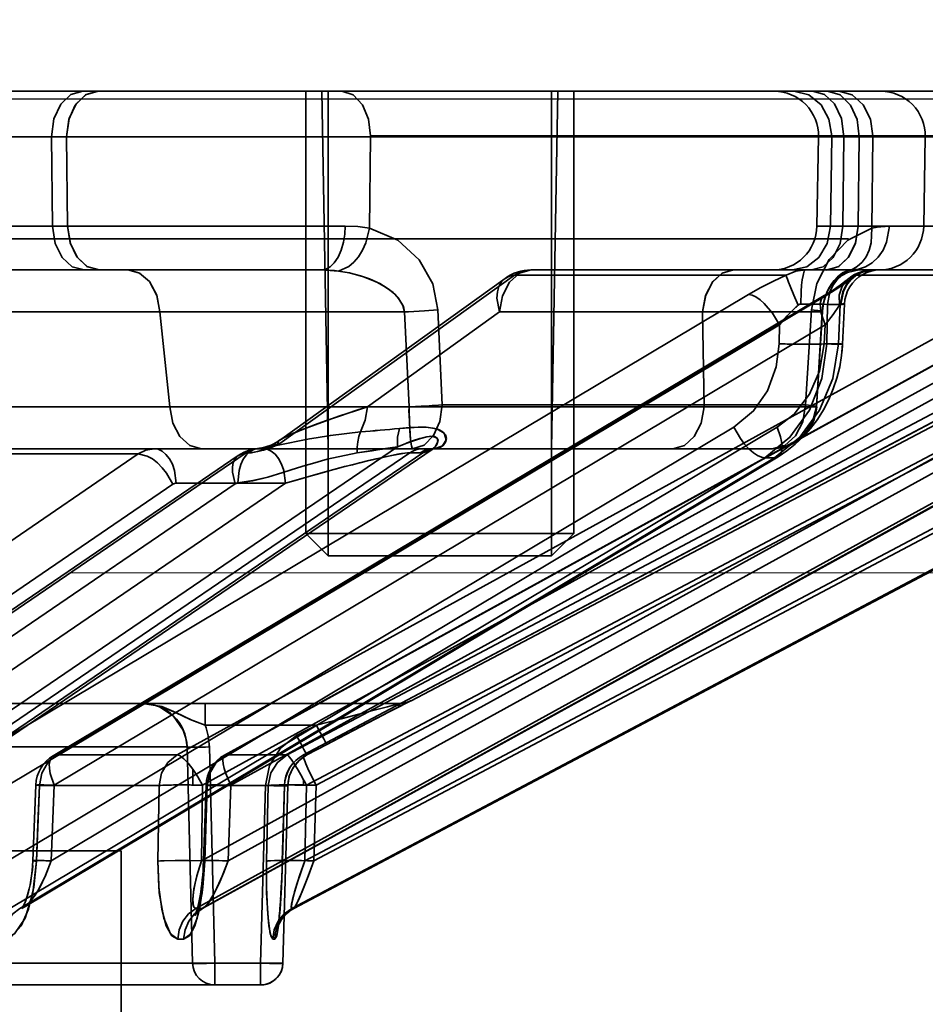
# Model space of a CAD drawing. Header units: millimetres. Extents: x 42175 to 97175, y 10092 to 468192.
# Tile 68 of 256: x 62509 to 62529, y 25820 to 25842. Entities that reach past the tile are written whole.
import ezdxf

# ---------------------------------------------------------------- set-up
doc = ezdxf.new("R2010")
doc.units = ezdxf.units.MM
doc.header["$XCLIPFRAME"] = 2
doc.linetypes.add('DASHED', pattern=[0.75, 0.5, -0.25])
for name, color, linetype in [('AHU03-3-68634OBJ', 8, 'Continuous'), ('EC-MTR_250-0_7OBJ', 8, 'Continuous'), ('FLUID-Wy2', 8, 'Continuous'), ('HEX_HEAD_SCR_M6X16OBJ', 8, 'Continuous')]:
    doc.layers.add(name, color=color, linetype=linetype)
picture_1 = doc.add_image_def('image1.bmp', size_in_pixel=(951, 911))

msp = doc.modelspace()

# ---------------------------------------------------------------- linework, layer by layer
at = {"layer": 'AHU03-3-68634OBJ', "color": 8, "linetype": 'Continuous', "lineweight": 35, "ltscale": 100}
msp.add_line((62594.259, 25840.602), (62326.259, 25840.602), dxfattribs=at)
at = {"layer": 'EC-MTR_250-0_7OBJ', "color": 8, "linetype": 'Continuous', "lineweight": 35, "ltscale": 100}
for p, q in [((62470.488, 25840.602), (62510.249, 25840.602)), ((62510.59, 25840.602), (62510.249, 25840.602)), ((62510.59, 25840.602), (62535.665, 25840.602)), ((62515.742, 25832.602), (62515.602, 25840.602)), ((62520.742, 25832.602), (62520.881, 25840.602)), ((62507.13, 25839.584), (62509.542, 25839.584)), ((62509.542, 25839.584), (62509.567, 25837.584)), ((62509.542, 25839.584), (62509.882, 25839.584)), ((62509.907, 25837.584), (62509.882, 25839.584)), ((62516.69, 25839.584), (62509.882, 25839.584)), ((62516.668, 25837.539), (62516.69, 25839.584)), ((62536.605, 25839.602), (62516.69, 25839.602)), ((62536.605, 25839.584), (62516.69, 25839.584)), ((62526.723, 25839.584), (62526.688, 25837.584)), ((62527.02, 25839.584), (62526.99, 25837.584)), ((62527.293, 25839.584), (62527.269, 25837.584)), ((62527.633, 25839.584), (62527.609, 25837.584)), ((62527.915, 25837.539), (62527.942, 25839.584)), ((62529.079, 25837.584), (62529.114, 25839.584)), ((62516.122, 25837.584), (62469.102, 25837.584)), ((62509.907, 25837.584), (62516.122, 25837.584)), ((62526.688, 25837.584), (62527.269, 25837.584)), ((62527.269, 25837.584), (62527.609, 25837.584)), ((62527.609, 25837.584), (62536.649, 25837.584)), ((62527.609, 25837.584), (62529.078, 25837.584)), ((62527.392, 25837.302), (62400.873, 25837.302)), ((62482.772, 25836.602), (62515.591, 25836.602)), ((62526.562, 25836.602), (62520.285, 25836.602)), ((62526.902, 25836.602), (62526.562, 25836.602)), ((62526.902, 25836.602), (62535.647, 25836.602)), ((62527.854, 25836.597), (62527.941, 25836.602)), ((62514.651, 25832.789), (62519.702, 25836.414)), ((62519.917, 25836.486), (62514.661, 25832.717)), ((62517.597, 25826.959), (62535.699, 25836.486)), ((62525.996, 25836.486), (62519.917, 25836.486)), ((62527.269, 25836.308), (62527.322, 25836.349)), ((62527.322, 25836.349), (62527.365, 25836.384)), ((62527.439, 25836.442), (62527.517, 25836.49)), ((62531.953, 25836.486), (62527.555, 25836.486)), ((62526.852, 25836.031), (62526.954, 25836.094)), ((62525.157, 25836.052), (62507.891, 25825.752)), ((62509.584, 25825.731), (62526.852, 25836.031)), ((62526.928, 25836.052), (62509.659, 25825.752)), ((62531.093, 25836.052), (62512.358, 25825.752)), ((62513.421, 25825.745), (62532.158, 25836.045)), ((62532.184, 25836.052), (62513.447, 25825.752)), ((62534.307, 25836.052), (62514.822, 25825.752)), ((62534.676, 25836.052), (62515.19, 25825.752)), ((62511.972, 25835.664), (62507.425, 25835.664)), ((62512.195, 25833.538), (62511.972, 25835.664)), ((62516.619, 25833.539), (62519.579, 25835.664)), ((62519.579, 25835.664), (62516.619, 25833.539)), ((62517.451, 25835.665), (62517.555, 25833.538)), ((62518.2, 25835.712), (62518.292, 25833.584)), ((62524.127, 25835.664), (62519.579, 25835.664)), ((62524.161, 25833.538), (62524.127, 25835.664)), ((62524.127, 25835.664), (62524.161, 25833.538)), ((62526.564, 25835.712), (62526.434, 25833.584)), ((62526.805, 25835.665), (62526.677, 25833.538)), ((62526.809, 25835.669), (62526.681, 25833.541)), ((62526.921, 25835.829), (62526.908, 25834.951)), ((62527.208, 25835.829), (62526.921, 25835.829)), ((62527.208, 25835.829), (62527.167, 25834.951)), ((62527.303, 25835.839), (62527.261, 25834.941)), ((62525.845, 25835.372), (62508.578, 25825.072)), ((62526.872, 25835.372), (62509.604, 25825.072)), ((62531.665, 25835.372), (62512.929, 25825.072)), ((62532.297, 25835.372), (62513.561, 25825.072)), ((62534.741, 25835.372), (62515.255, 25825.072)), ((62534.954, 25835.372), (62515.469, 25825.072)), ((62525.845, 25835.372), (62525.839, 25834.951)), ((62526.872, 25835.372), (62526.852, 25834.951)), ((62527.167, 25834.951), (62526.908, 25834.951)), ((62527.197, 25834.435), (62527.135, 25834.184)), ((62512.195, 25833.538), (62504.653, 25833.539)), ((62524.161, 25833.538), (62516.619, 25833.539)), ((62526.434, 25833.584), (62518.292, 25833.584)), ((62524.824, 25833.081), (62508.568, 25823.379)), ((62525.796, 25833.081), (62509.539, 25823.379)), ((62530.544, 25833.081), (62512.905, 25823.379)), ((62531.143, 25833.081), (62513.503, 25823.379)), ((62533.564, 25833.081), (62515.219, 25823.379)), ((62533.765, 25833.081), (62515.421, 25823.379)), ((62514.575, 25832.74), (62514.649, 25832.788)), ((62503.082, 25822.384), (62518.067, 25832.587)), ((62517.292, 25832.646), (62503.681, 25823.379)), ((62517.855, 25832.602), (62507.825, 25832.602)), ((62514.239, 25832.616), (62514.326, 25832.636)), ((62514.325, 25832.635), (62514.412, 25832.663)), ((62514.411, 25832.662), (62514.495, 25832.698)), ((62518.092, 25832.602), (62517.855, 25832.602)), ((62518.081, 25832.596), (62518.067, 25832.587)), ((62525.683, 25832.602), (62518.092, 25832.602)), ((62518.096, 25832.602), (62518.099, 25832.602)), ((62511.489, 25832.486), (62501.594, 25825.752)), ((62517.567, 25832.509), (62502.592, 25822.314)), ((62517.863, 25832.512), (62502.885, 25822.314)), ((62503.819, 25825.705), (62513.727, 25832.448)), ((62513.883, 25832.494), (62503.974, 25825.752)), ((62511.489, 25832.486), (62504.731, 25832.486)), ((62525.517, 25832.401), (62508.615, 25822.314)), ((62525.735, 25832.401), (62508.833, 25822.314)), ((62508.932, 25822.346), (62525.816, 25832.422)), ((62531.119, 25832.401), (62512.779, 25822.314)), ((62531.253, 25832.401), (62512.913, 25822.314)), ((62512.948, 25822.324), (62531.282, 25832.408)), ((62533.998, 25832.401), (62514.925, 25822.314)), ((62534.047, 25832.401), (62514.971, 25822.314)), ((62514.974, 25822.315), (62534.047, 25832.401)), ((62517.567, 25832.509), (62517.804, 25832.509)), ((62525.735, 25832.401), (62525.517, 25832.401)), ((62526.013, 25832.552), (62525.816, 25832.422)), ((62512.266, 25831.806), (62502.37, 25825.072)), ((62514.785, 25831.829), (62502.374, 25823.379)), ((62513.659, 25831.814), (62503.751, 25825.072)), ((62514.785, 25831.829), (62512.339, 25831.829)), ((62459.246, 25826.902), (62511.582, 25826.902)), ((62511.582, 25826.902), (62512.986, 25826.902)), ((62512.986, 25826.902), (62512.986, 25826.415)), ((62512.986, 25826.902), (62517.364, 25826.902)), ((62517.398, 25826.864), (62517.161, 25826.742)), ((62517.497, 25826.914), (62517.383, 25826.856)), ((62517.532, 25826.932), (62517.487, 25826.909)), ((62517.55, 25826.941), (62517.532, 25826.932)), ((62517.557, 25826.944), (62517.55, 25826.941)), ((62517.559, 25826.945), (62517.557, 25826.944)), ((62517.588, 25826.959), (62517.597, 25826.959)), ((62517.161, 25826.742), (62516.836, 25826.573)), ((62515.477, 25826.415), (62512.986, 25826.415)), ((62515.034, 25826.182), (62515.477, 25826.415)), ((62516.86, 25826.586), (62516.441, 25826.368)), ((62515.032, 25826.181), (62515.034, 25826.182)), ((62515.034, 25826.182), (62515.033, 25826.181)), ((62516.102, 25826.191), (62515.71, 25825.985)), ((62516.47, 25826.383), (62516.035, 25826.156)), ((62515.71, 25825.985), (62515.266, 25825.752)), ((62515.71, 25825.985), (62515.266, 25825.752)), ((62515.71, 25825.985), (62515.266, 25825.752)), ((62507.701, 25825.928), (62512.581, 25825.928)), ((62512.358, 25825.752), (62509.659, 25825.752)), ((62512.703, 25821.088), (62512.581, 25825.928)), ((62512.581, 25825.928), (62512.703, 25821.088)), ((62513.202, 25821.088), (62513.081, 25825.928)), ((62514.822, 25825.752), (62513.447, 25825.752)), ((62515.266, 25825.752), (62515.185, 25825.703)), ((62515.266, 25825.752), (62515.19, 25825.752)), ((62515.045, 25825.579), (62514.985, 25825.505)), ((62515.112, 25825.646), (62515.044, 25825.578)), ((62515.186, 25825.704), (62515.111, 25825.645)), ((62512.711, 25825.43), (62512.711, 25825.076)), ((62514.895, 25825.339), (62514.864, 25825.248)), ((62514.935, 25825.424), (62514.894, 25825.338)), ((62514.985, 25825.505), (62514.935, 25825.424)), ((62509.194, 25825.074), (62509.129, 25823.382)), ((62514.845, 25825.158), (62514.837, 25825.064)), ((62514.865, 25825.25), (62514.845, 25825.156)), ((62515.192, 25825.19), (62515.192, 25825.073)), ((62509.212, 25823.372), (62509.276, 25825.065)), ((62511.954, 25825.065), (62509.276, 25825.065)), ((62509.604, 25825.072), (62509.539, 25823.379)), ((62511.93, 25823.372), (62511.954, 25825.065)), ((62511.954, 25825.065), (62511.93, 25823.372)), ((62512.929, 25825.072), (62512.905, 25823.379)), ((62513.007, 25825.071), (62512.95, 25823.378)), ((62513.034, 25825.065), (62512.977, 25823.372)), ((62512.977, 25823.372), (62513.034, 25825.065)), ((62514.399, 25825.065), (62513.034, 25825.065)), ((62513.561, 25825.072), (62513.503, 25823.379)), ((62514.337, 25825.065), (62514.229, 25821.088)), ((62514.362, 25823.372), (62514.399, 25825.065)), ((62514.399, 25825.065), (62514.362, 25823.372)), ((62514.762, 25825.066), (62514.714, 25823.374)), ((62514.764, 25825.065), (62514.716, 25823.372)), ((62514.716, 25823.372), (62514.764, 25825.065)), ((62514.837, 25825.065), (62514.729, 25821.088)), ((62514.837, 25825.064), (62514.729, 25821.088)), ((62514.837, 25825.065), (62514.764, 25825.065)), ((62515.255, 25825.072), (62515.219, 25823.379)), ((62515.469, 25825.072), (62515.421, 25823.379)), ((62409.409, 25823.602), (62511.109, 25823.602)), ((62511.109, 25823.602), (62511.109, 25765.102)), ((62512.945, 25823.268), (62512.95, 25823.378)), ((62514.708, 25823.188), (62514.714, 25823.374)), ((62514.702, 25823.009), (62514.709, 25823.198)), ((62514.69, 25822.756), (62514.698, 25822.922)), ((62514.695, 25822.866), (62514.702, 25823.028)), ((62509.025, 25822.668), (62509.047, 25822.755)), ((62514.677, 25822.527), (62514.686, 25822.677)), ((62514.684, 25822.639), (62514.692, 25822.788)), ((62514.666, 25822.37), (62514.672, 25822.456)), ((62514.671, 25822.433), (62514.68, 25822.567)), ((62508.903, 25822.325), (62508.883, 25822.309)), ((62508.933, 25822.345), (62508.902, 25822.325)), ((62512.776, 25822.195), (62512.788, 25822.229)), ((62512.788, 25822.229), (62512.802, 25822.272)), ((62512.849, 25822.255), (62512.814, 25822.223)), ((62512.894, 25822.29), (62512.848, 25822.255)), ((62512.949, 25822.324), (62512.894, 25822.29)), ((62514.652, 25822.198), (62514.658, 25822.262)), ((62514.657, 25822.252), (62514.663, 25822.323)), ((62514.662, 25822.31), (62514.668, 25822.388)), ((62512.767, 25822.171), (62512.776, 25822.195)), ((62514.628, 25821.982), (62514.633, 25822.018)), ((62514.633, 25822.018), (62514.638, 25822.057)), ((62514.637, 25822.054), (62514.642, 25822.1)), ((62514.642, 25822.1), (62514.648, 25822.15)), ((62514.647, 25822.148), (62514.653, 25822.204)), ((62514.619, 25821.921), (62514.624, 25821.952)), ((62514.624, 25821.952), (62514.628, 25821.982)), ((62514.729, 25821.088), (62462.391, 25821.088)), ((62513.202, 25821.088), (62513.202, 25820.602)), ((62514.229, 25821.088), (62514.229, 25820.602)), ((62514.229, 25820.602), (62462.411, 25820.602))]:
    msp.add_line(p, q, dxfattribs=at)
at = {"layer": 'EC-MTR_250-0_7OBJ', "color": 8, "linetype": 'Continuous', "lineweight": 35, "ltscale": 100, "flags": 128}
for points in [[(62510.249, 25840.602), (62509.979, 25840.526), (62509.753, 25840.314), (62509.596, 25839.983), (62509.542, 25839.584)], [(62510.589, 25840.602), (62510.322, 25840.527), (62510.097, 25840.319), (62509.939, 25839.995), (62509.882, 25839.584)], [(62509.883, 25839.584), (62509.931, 25839.967), (62510.077, 25840.291), (62510.308, 25840.519), (62510.589, 25840.602)], [(62516.69, 25839.602), (62516.642, 25839.979), (62516.509, 25840.297), (62516.302, 25840.52), (62516.05, 25840.602)], [(62516.69, 25839.602), (62516.643, 25839.979), (62516.51, 25840.298), (62516.302, 25840.521), (62516.05, 25840.602)], [(62527.02, 25839.602), (62526.957, 25839.979), (62526.781, 25840.298), (62526.506, 25840.521), (62526.173, 25840.602)], [(62526.586, 25840.602), (62526.853, 25840.527), (62527.079, 25840.319), (62527.236, 25839.995), (62527.293, 25839.584)], [(62527.633, 25839.584), (62527.585, 25839.967), (62527.439, 25840.291), (62527.208, 25840.519), (62526.926, 25840.602)], [(62527.942, 25839.602), (62527.885, 25839.979), (62527.725, 25840.298), (62527.476, 25840.521), (62527.174, 25840.602)], [(62527.941, 25839.602), (62527.884, 25839.979), (62527.725, 25840.297), (62527.476, 25840.52), (62527.174, 25840.602)], [(62510.274, 25836.602), (62510.009, 25836.674), (62509.786, 25836.878), (62509.627, 25837.196), (62509.567, 25837.584)], [(62510.614, 25836.602), (62510.349, 25836.674), (62510.126, 25836.878), (62509.967, 25837.196), (62509.907, 25837.584)], [(62509.907, 25837.584), (62509.963, 25837.211), (62510.111, 25836.899), (62510.339, 25836.68), (62510.614, 25836.602)], [(62515.591, 25836.602), (62515.687, 25836.618), (62515.785, 25836.67), (62515.879, 25836.761), (62515.963, 25836.888), (62516.032, 25837.045), (62516.082, 25837.221), (62516.112, 25837.404), (62516.122, 25837.584)], [(62516.122, 25837.584), (62516.112, 25837.404), (62516.082, 25837.221), (62516.032, 25837.045), (62515.963, 25836.888), (62515.879, 25836.761), (62515.785, 25836.67), (62515.687, 25836.618), (62515.591, 25836.602)], [(62515.976, 25836.579), (62516.201, 25836.678), (62516.313, 25836.774), (62516.417, 25836.898), (62516.508, 25837.045), (62516.581, 25837.207), (62516.668, 25837.539)], [(62516.668, 25837.539), (62516.402, 25837.573), (62516.122, 25837.584)], [(62516.122, 25837.584), (62516.403, 25837.573), (62516.668, 25837.539)], [(62516.668, 25837.539), (62517.3, 25837.27), (62517.779, 25836.832), (62518.083, 25836.291), (62518.2, 25835.712)], [(62526.143, 25836.602), (62526.46, 25836.674), (62526.728, 25836.878), (62526.918, 25837.196), (62526.99, 25837.584)], [(62526.562, 25836.602), (62526.826, 25836.674), (62527.05, 25836.878), (62527.208, 25837.196), (62527.269, 25837.584)], [(62526.564, 25835.712), (62526.682, 25836.296), (62526.958, 25836.835), (62527.376, 25837.27), (62527.915, 25837.539)], [(62527.609, 25837.584), (62527.553, 25837.211), (62527.405, 25836.899), (62527.177, 25836.68), (62526.902, 25836.601)], [(62526.902, 25836.602), (62527.166, 25836.674), (62527.39, 25836.878), (62527.548, 25837.196), (62527.609, 25837.584)], [(62527.915, 25837.539), (62527.902, 25837.207), (62527.858, 25837.045), (62527.79, 25836.898), (62527.699, 25836.774), (62527.591, 25836.678), (62527.473, 25836.614), (62527.351, 25836.579)], [(62528.311, 25837.584), (62528.248, 25837.221), (62528.168, 25837.045), (62528.058, 25836.888), (62527.923, 25836.761), (62527.773, 25836.67), (62527.617, 25836.618), (62527.464, 25836.602)], [(62527.464, 25836.602), (62527.617, 25836.618), (62527.773, 25836.67), (62527.923, 25836.761), (62528.058, 25836.888), (62528.168, 25837.045), (62528.247, 25837.221), (62528.311, 25837.584)], [(62528.311, 25837.584), (62528.121, 25837.573), (62527.915, 25837.539)], [(62527.915, 25837.539), (62528.02, 25837.559), (62528.311, 25837.584)], [(62511.256, 25836.602), (62511.517, 25836.533), (62511.739, 25836.342), (62511.901, 25836.041), (62511.972, 25835.664)], [(62511.972, 25835.664), (62511.905, 25836.029), (62511.747, 25836.331), (62511.52, 25836.531), (62511.256, 25836.602)], [(62515.591, 25836.602), (62515.69, 25836.6), (62515.976, 25836.579)], [(62515.976, 25836.579), (62515.884, 25836.589), (62515.591, 25836.602)], [(62515.976, 25836.579), (62516.219, 25836.538), (62516.531, 25836.452), (62516.743, 25836.37), (62516.896, 25836.296), (62517.063, 25836.195), (62517.195, 25836.095), (62517.308, 25835.98), (62517.415, 25835.807), (62517.451, 25835.665)], [(62517.451, 25835.665), (62517.425, 25835.782), (62517.325, 25835.959), (62517.233, 25836.06), (62517.125, 25836.151), (62516.991, 25836.242), (62516.83, 25836.329), (62516.668, 25836.401), (62516.465, 25836.473), (62516.208, 25836.54), (62515.976, 25836.579)], [(62519.579, 25835.664), (62519.645, 25836.027), (62519.8, 25836.329), (62520.023, 25836.53), (62520.285, 25836.602)], [(62520.285, 25836.602), (62520.023, 25836.53), (62519.8, 25836.329), (62519.645, 25836.027), (62519.579, 25835.664)], [(62519.917, 25836.486), (62520.029, 25836.548), (62520.15, 25836.587), (62520.285, 25836.602)], [(62519.917, 25836.486), (62520.034, 25836.55), (62520.158, 25836.589), (62520.285, 25836.602)], [(62524.126, 25835.664), (62524.192, 25836.029), (62524.345, 25836.331), (62524.565, 25836.531), (62524.821, 25836.602)], [(62524.821, 25836.602), (62524.568, 25836.533), (62524.353, 25836.342), (62524.196, 25836.041), (62524.127, 25835.664)], [(62525.996, 25836.486), (62526.213, 25836.574), (62526.433, 25836.602)], [(62526.325, 25835.84), (62526.334, 25836.124), (62526.344, 25836.26), (62526.358, 25836.381), (62526.375, 25836.478), (62526.385, 25836.517), (62526.394, 25836.548), (62526.404, 25836.572), (62526.414, 25836.589), (62526.433, 25836.602)], [(62527.35, 25836.579), (62527.263, 25836.538), (62527.15, 25836.452), (62527.073, 25836.37), (62527.017, 25836.296), (62526.956, 25836.195), (62526.907, 25836.095), (62526.864, 25835.98), (62526.821, 25835.807), (62526.805, 25835.665)], [(62527.381, 25836.583), (62527.349, 25836.57), (62527.312, 25836.551), (62527.272, 25836.527), (62527.229, 25836.498), (62527.186, 25836.464), (62527.143, 25836.425), (62527.1, 25836.381), (62527.058, 25836.333), (62527.018, 25836.28), (62526.979, 25836.221), (62526.942, 25836.158), (62526.909, 25836.088), (62526.878, 25836.012), (62526.853, 25835.932), (62526.832, 25835.847), (62526.818, 25835.759), (62526.809, 25835.669)], [(62527.407, 25836.591), (62527.379, 25836.582), (62527.345, 25836.568), (62527.305, 25836.547), (62527.263, 25836.521), (62527.219, 25836.49), (62527.175, 25836.454), (62527.131, 25836.413), (62527.088, 25836.368), (62527.046, 25836.318), (62527.006, 25836.264), (62526.968, 25836.204), (62526.933, 25836.14), (62526.901, 25836.071), (62526.873, 25835.998), (62526.85, 25835.92), (62526.831, 25835.837), (62526.817, 25835.754)], [(62526.921, 25835.829), (62526.977, 25836.116), (62527.045, 25836.254), (62527.136, 25836.377), (62527.247, 25836.476), (62527.371, 25836.548), (62527.626, 25836.602)], [(62527.914, 25836.602), (62527.659, 25836.548), (62527.535, 25836.476), (62527.423, 25836.377), (62527.332, 25836.254), (62527.265, 25836.116), (62527.208, 25835.829)], [(62527.941, 25836.602), (62527.684, 25836.548), (62527.558, 25836.478), (62527.445, 25836.381), (62527.352, 25836.26), (62527.283, 25836.124), (62527.223, 25835.84)], [(62528.101, 25836.602), (62528, 25836.595), (62527.9, 25836.576), (62527.804, 25836.544), (62527.712, 25836.501), (62527.627, 25836.446), (62527.549, 25836.381), (62527.48, 25836.306), (62527.422, 25836.223), (62527.374, 25836.134), (62527.338, 25836.039), (62527.314, 25835.94), (62527.303, 25835.839)], [(62527.351, 25836.579), (62527.412, 25836.596), (62527.464, 25836.602)], [(62527.365, 25836.385), (62527.439, 25836.442), (62527.517, 25836.49), (62527.598, 25836.53), (62527.682, 25836.562), (62527.768, 25836.584), (62527.855, 25836.597), (62527.941, 25836.602)], [(62527.464, 25836.602), (62527.445, 25836.6), (62527.429, 25836.597), (62527.408, 25836.592)], [(62527.941, 25836.602), (62527.748, 25836.574), (62527.555, 25836.486)], [(62515.188, 25825.751), (62534.82, 25836.13), (62534.962, 25836.205), (62535.098, 25836.279), (62535.228, 25836.349)], [(62519.917, 25836.486), (62519.802, 25836.465), (62519.703, 25836.415), (62519.623, 25836.337), (62519.565, 25836.236), (62519.532, 25836.114), (62519.522, 25835.974), (62519.579, 25835.664)], [(62519.579, 25835.664), (62519.522, 25835.974), (62519.532, 25836.114), (62519.565, 25836.236), (62519.623, 25836.337), (62519.703, 25836.415), (62519.802, 25836.465), (62519.917, 25836.486)], [(62525.157, 25836.052), (62525.433, 25836.209), (62525.714, 25836.354), (62525.996, 25836.486)], [(62526.268, 25835.817), (62526.172, 25836.037), (62526.086, 25836.242), (62526.052, 25836.328), (62526.025, 25836.398), (62526.006, 25836.451), (62525.996, 25836.486)], [(62527.555, 25836.486), (62527.389, 25836.355), (62527.178, 25836.209), (62526.928, 25836.052)], [(62527.555, 25836.486), (62527.381, 25836.398), (62527.251, 25836.242), (62527.187, 25836.037), (62527.195, 25835.817)], [(62526.954, 25836.094), (62527.047, 25836.153), (62527.131, 25836.209), (62527.205, 25836.26), (62527.269, 25836.308)], [(62525.845, 25835.372), (62525.692, 25835.633), (62525.509, 25835.852), (62525.414, 25835.936), (62525.322, 25835.999), (62525.235, 25836.038), (62525.157, 25836.052)], [(62526.928, 25836.052), (62526.864, 25836.038), (62526.814, 25835.999), (62526.78, 25835.936), (62526.763, 25835.852), (62526.764, 25835.75), (62526.783, 25835.633), (62526.872, 25835.372)], [(62511.972, 25835.667), (62513.148, 25835.664), (62514.551, 25835.663), (62515.936, 25835.664), (62517.451, 25835.665)], [(62517.451, 25835.665), (62516.833, 25835.665), (62516.222, 25835.665), (62515.619, 25835.664), (62515.029, 25835.664), (62514.474, 25835.664), (62514.152, 25835.663), (62513.534, 25835.664), (62512.846, 25835.665), (62512.358, 25835.666), (62511.972, 25835.667)], [(62517.542, 25835.669), (62517.895, 25835.688), (62518.2, 25835.712)], [(62526.805, 25835.665), (62526.725, 25835.665), (62526.6, 25835.665), (62526.429, 25835.664), (62526.214, 25835.664), (62525.965, 25835.664), (62525.799, 25835.663), (62525.43, 25835.664), (62524.932, 25835.665), (62524.51, 25835.666), (62524.127, 25835.667)], [(62524.127, 25835.667), (62525.164, 25835.664), (62526.003, 25835.663), (62526.525, 25835.664), (62526.805, 25835.665)], [(62525.845, 25835.372), (62526.023, 25835.575), (62526.215, 25835.768)], [(62526.215, 25835.768), (62526.023, 25835.575), (62525.845, 25835.372)], [(62526.268, 25835.817), (62526.286, 25835.83), (62526.305, 25835.837), (62526.325, 25835.84)], [(62526.921, 25835.829), (62526.813, 25835.835), (62526.672, 25835.839), (62526.325, 25835.84)], [(62526.809, 25835.669), (62526.794, 25835.678), (62526.774, 25835.682), (62526.746, 25835.688), (62526.71, 25835.693), (62526.668, 25835.699), (62526.564, 25835.712)], [(62526.805, 25835.665), (62526.788, 25835.679), (62526.762, 25835.685), (62526.726, 25835.691), (62526.681, 25835.698), (62526.627, 25835.705), (62526.564, 25835.712)], [(62527.195, 25835.817), (62527.053, 25835.603), (62526.872, 25835.372)], [(62526.872, 25835.372), (62527.053, 25835.603), (62527.195, 25835.817)], [(62527.195, 25835.817), (62527.209, 25835.834), (62527.223, 25835.84)], [(62527.303, 25835.839), (62527.289, 25835.836), (62527.279, 25835.835), (62527.266, 25835.834), (62527.249, 25835.833), (62527.208, 25835.829)], [(62527.223, 25835.84), (62527.258, 25835.841), (62527.272, 25835.841), (62527.283, 25835.841), (62527.298, 25835.84)], [(62524.824, 25833.081), (62525.269, 25833.447), (62525.579, 25833.896), (62525.776, 25834.432), (62525.839, 25834.951)], [(62526.908, 25834.951), (62526.799, 25834.173), (62526.517, 25833.462), (62526.082, 25832.859), (62525.517, 25832.401)], [(62525.735, 25832.401), (62526.303, 25832.859), (62526.746, 25833.462), (62527.041, 25834.173), (62527.167, 25834.951)], [(62526.852, 25834.951), (62526.746, 25834.335), (62526.519, 25833.82), (62526.178, 25833.379), (62525.796, 25833.081)], [(62526.908, 25834.951), (62526.792, 25834.945), (62526.626, 25834.941), (62526.423, 25834.94), (62526.203, 25834.941)], [(62526.852, 25834.951), (62526.933, 25834.948), (62527.011, 25834.945), (62527.082, 25834.943), (62527.144, 25834.941), (62527.17, 25834.94), (62527.194, 25834.94), (62527.214, 25834.94), (62527.231, 25834.94), (62527.244, 25834.94), (62527.257, 25834.94), (62527.252, 25834.785)], [(62527.261, 25834.941), (62527.247, 25834.944), (62527.236, 25834.945), (62527.222, 25834.946), (62527.206, 25834.948), (62527.167, 25834.951)], [(62527.261, 25834.941), (62527.239, 25834.687), (62527.197, 25834.435)], [(62527.135, 25834.184), (62527.053, 25833.94), (62526.952, 25833.702), (62526.833, 25833.475), (62526.698, 25833.259), (62526.546, 25833.057), (62526.38, 25832.87), (62526.202, 25832.701), (62526.013, 25832.552)], [(62512.195, 25833.538), (62512.678, 25833.538), (62513.327, 25833.538), (62514.17, 25833.539), (62514.634, 25833.538), (62515.215, 25833.538), (62516.034, 25833.538), (62516.925, 25833.538), (62517.555, 25833.538)], [(62512.195, 25833.538), (62512.261, 25833.175), (62512.418, 25832.872), (62512.643, 25832.672), (62512.905, 25832.602)], [(62512.195, 25833.538), (62512.262, 25833.175), (62512.418, 25832.872), (62512.643, 25832.672), (62512.905, 25832.602)], [(62516.619, 25833.539), (62516.379, 25833.461), (62515.978, 25833.327), (62515.672, 25833.221), (62515.45, 25833.139), (62515.251, 25833.064), (62515.061, 25832.988), (62514.92, 25832.928), (62514.803, 25832.874), (62514.697, 25832.819), (62514.63, 25832.773), (62514.606, 25832.735), (62514.661, 25832.717)], [(62514.661, 25832.717), (62514.606, 25832.737), (62514.632, 25832.775), (62514.7, 25832.82), (62514.81, 25832.878), (62514.927, 25832.932), (62515.071, 25832.993), (62515.265, 25833.069), (62515.46, 25833.143), (62515.685, 25833.225), (62515.995, 25833.333), (62516.386, 25833.463), (62516.619, 25833.539)], [(62516.467, 25832.979), (62516.572, 25833.239), (62516.619, 25833.539)], [(62517.555, 25833.538), (62517.544, 25833.43), (62517.565, 25833.309), (62517.562, 25833.187), (62517.567, 25833.06), (62517.574, 25832.933), (62517.585, 25832.812), (62517.598, 25832.707), (62517.614, 25832.631), (62517.633, 25832.602)], [(62518.292, 25833.584), (62518.215, 25833.577), (62518.14, 25833.571), (62518.068, 25833.566), (62518.001, 25833.561), (62517.939, 25833.557), (62517.88, 25833.554), (62517.827, 25833.551), (62517.778, 25833.548), (62517.734, 25833.546), (62517.694, 25833.544), (62517.654, 25833.542), (62517.619, 25833.541), (62517.585, 25833.539), (62517.555, 25833.538)], [(62517.633, 25832.602), (62517.619, 25832.617), (62517.605, 25832.666), (62517.592, 25832.753), (62517.579, 25832.873), (62517.569, 25833.022), (62517.561, 25833.19), (62517.557, 25833.365), (62517.555, 25833.538)], [(62517.633, 25832.602), (62517.888, 25832.679), (62518.1, 25832.896), (62518.241, 25833.213), (62518.292, 25833.584)], [(62524.161, 25833.538), (62524.095, 25833.175), (62523.941, 25832.872), (62523.719, 25832.672), (62523.46, 25832.602)], [(62524.161, 25833.538), (62524.095, 25833.175), (62523.94, 25832.872), (62523.718, 25832.672), (62523.46, 25832.602)], [(62526.677, 25833.538), (62526.587, 25833.538), (62526.343, 25833.538), (62526.037, 25833.538), (62525.796, 25833.539), (62525.315, 25833.538), (62524.687, 25833.538), (62524.161, 25833.538)], [(62526.434, 25833.584), (62526.373, 25833.206), (62526.21, 25832.889), (62525.968, 25832.677), (62525.683, 25832.602)], [(62526.677, 25833.538), (62526.584, 25833.174), (62526.365, 25832.872), (62526.05, 25832.672), (62525.683, 25832.602)], [(62525.683, 25832.602), (62526.035, 25832.666), (62526.209, 25832.753), (62526.365, 25832.873), (62526.495, 25833.022), (62526.591, 25833.19), (62526.677, 25833.538)], [(62526.434, 25833.584), (62526.496, 25833.577), (62526.55, 25833.57), (62526.595, 25833.564), (62526.631, 25833.557), (62526.657, 25833.552), (62526.674, 25833.547)], [(62526.677, 25833.538), (62526.667, 25833.549), (62526.631, 25833.557), (62526.595, 25833.564), (62526.55, 25833.57), (62526.496, 25833.577), (62526.434, 25833.584)], [(62517.292, 25832.646), (62517.295, 25832.86), (62517.337, 25833.055)], [(62517.292, 25832.646), (62517.295, 25832.861), (62517.337, 25833.055)], [(62517.337, 25833.055), (62517.559, 25833.074), (62517.758, 25833.084), (62517.935, 25833.082), (62518.088, 25833.065), (62518.213, 25833.031), (62518.307, 25832.979), (62518.366, 25832.91), (62518.388, 25832.829), (62518.371, 25832.747), (62518.316, 25832.675), (62518.231, 25832.625), (62518.123, 25832.603)], [(62518.123, 25832.603), (62518.305, 25832.666), (62518.385, 25832.8), (62518.339, 25832.95), (62518.173, 25833.046), (62517.934, 25833.082), (62517.669, 25833.08), (62517.337, 25833.055)], [(62524.824, 25833.081), (62524.972, 25832.828), (62525.065, 25832.706), (62525.164, 25832.598), (62525.264, 25832.511), (62525.359, 25832.448), (62525.444, 25832.412), (62525.517, 25832.401)], [(62525.816, 25832.422), (62525.856, 25832.458), (62525.886, 25832.512), (62525.903, 25832.583), (62525.906, 25832.669), (62525.895, 25832.767), (62525.872, 25832.871), (62525.796, 25833.081)], [(62514.165, 25832.606), (62514.38, 25832.633), (62514.621, 25832.678), (62514.886, 25832.733), (62515.026, 25832.762), (62515.172, 25832.791), (62515.321, 25832.82), (62515.475, 25832.848), (62515.792, 25832.901), (62516.467, 25832.979)], [(62514.495, 25832.697), (62514.574, 25832.74), (62514.649, 25832.788)], [(62516.467, 25832.979), (62516.429, 25832.874), (62516.403, 25832.758), (62516.39, 25832.635), (62516.391, 25832.509)], [(62517.863, 25832.512), (62518.068, 25832.587), (62518.155, 25832.67), (62518.2, 25832.766), (62518.181, 25832.842), (62518.073, 25832.88), (62517.952, 25832.868), (62517.808, 25832.833), (62517.65, 25832.782), (62517.48, 25832.72), (62517.292, 25832.646)], [(62517.863, 25832.512), (62518.046, 25832.573), (62518.137, 25832.647), (62518.174, 25832.698), (62518.202, 25832.79), (62518.181, 25832.842), (62518.122, 25832.874), (62518.044, 25832.88), (62517.956, 25832.87), (62517.861, 25832.848), (62517.791, 25832.828), (62517.655, 25832.784), (62517.547, 25832.746), (62517.426, 25832.699), (62517.292, 25832.646)], [(62511.489, 25832.486), (62511.661, 25832.572), (62511.843, 25832.602)], [(62512.339, 25831.829), (62512.299, 25832.116), (62512.252, 25832.254), (62512.187, 25832.377), (62512.109, 25832.476), (62512.022, 25832.548), (62511.932, 25832.589), (62511.843, 25832.602)], [(62514.165, 25832.606), (62514.078, 25832.585), (62513.991, 25832.538), (62513.91, 25832.464), (62513.84, 25832.365), (62513.784, 25832.246), (62513.745, 25832.113), (62513.721, 25831.837)], [(62513.727, 25832.448), (62513.793, 25832.489), (62513.862, 25832.524), (62513.933, 25832.554), (62514.007, 25832.577), (62514.082, 25832.594), (62514.159, 25832.605)], [(62513.883, 25832.494), (62514.025, 25832.513), (62514.161, 25832.54), (62514.294, 25832.574), (62514.428, 25832.616), (62514.553, 25832.664), (62514.661, 25832.717)], [(62514.661, 25832.717), (62514.489, 25832.639), (62514.291, 25832.573), (62514.086, 25832.524), (62513.883, 25832.494)], [(62514.165, 25832.606), (62514.067, 25832.588), (62513.972, 25832.55), (62513.883, 25832.494)], [(62514.159, 25832.605), (62514.185, 25832.608), (62514.212, 25832.612), (62514.239, 25832.616)], [(62514.661, 25832.717), (62514.569, 25832.699), (62514.482, 25832.674), (62514.357, 25832.641), (62514.253, 25832.619), (62514.165, 25832.606)], [(62514.785, 25831.829), (62514.745, 25832.117), (62514.698, 25832.256), (62514.633, 25832.379), (62514.554, 25832.478), (62514.466, 25832.549), (62514.377, 25832.589), (62514.29, 25832.602)], [(62514.29, 25832.602), (62514.376, 25832.589), (62514.465, 25832.55), (62514.553, 25832.479), (62514.632, 25832.38), (62514.697, 25832.257), (62514.745, 25832.118), (62514.785, 25831.829)], [(62517.292, 25832.646), (62517.079, 25832.611), (62516.391, 25832.509)], [(62517.855, 25832.602), (62517.781, 25832.596), (62517.707, 25832.578), (62517.635, 25832.549), (62517.567, 25832.509)], [(62517.567, 25832.509), (62517.635, 25832.549), (62517.707, 25832.578), (62517.782, 25832.596), (62517.855, 25832.602)], [(62517.804, 25832.509), (62517.895, 25832.56), (62517.992, 25832.591), (62518.092, 25832.602)], [(62517.863, 25832.512), (62517.989, 25832.58), (62518.123, 25832.603)], [(62518.123, 25832.603), (62517.989, 25832.58), (62517.863, 25832.512)], [(62518.097, 25832.602), (62518.081, 25832.595)], [(62518.092, 25832.602), (62518.112, 25832.602), (62518.123, 25832.603)], [(62511.489, 25832.486), (62511.69, 25832.436), (62511.804, 25832.373), (62511.918, 25832.286), (62512.027, 25832.178), (62512.123, 25832.057), (62512.266, 25831.806)], [(62513.659, 25831.814), (62513.597, 25832.075), (62513.596, 25832.191), (62513.617, 25832.294), (62513.658, 25832.378), (62513.717, 25832.441), (62513.793, 25832.48), (62513.883, 25832.494)], [(62516.391, 25832.51), (62515.722, 25832.37), (62515.389, 25832.275), (62515.223, 25832.224), (62515.057, 25832.172), (62514.891, 25832.12), (62514.725, 25832.067), (62514.391, 25831.968), (62514.057, 25831.888), (62513.721, 25831.839)], [(62513.721, 25831.838), (62514.057, 25831.887), (62514.391, 25831.968), (62514.725, 25832.067), (62514.891, 25832.119), (62515.057, 25832.172), (62515.223, 25832.224), (62515.389, 25832.275), (62515.722, 25832.37), (62516.391, 25832.51)], [(62514.785, 25831.829), (62515.045, 25831.906), (62515.289, 25831.976), (62515.515, 25832.041), (62515.727, 25832.099), (62515.925, 25832.152), (62516.11, 25832.201), (62516.283, 25832.245), (62516.443, 25832.285), (62516.593, 25832.321), (62516.732, 25832.355), (62516.862, 25832.386), (62516.982, 25832.413), (62517.093, 25832.438), (62517.197, 25832.459), (62517.292, 25832.477), (62517.38, 25832.492), (62517.457, 25832.502), (62517.52, 25832.508), (62517.567, 25832.509)], [(62514.785, 25831.829), (62515.051, 25831.907), (62515.309, 25831.981), (62515.554, 25832.05), (62515.785, 25832.113), (62516.002, 25832.171), (62516.208, 25832.225), (62516.448, 25832.286), (62516.649, 25832.335), (62516.809, 25832.373), (62516.933, 25832.401), (62517.026, 25832.421), (62517.168, 25832.451), (62517.333, 25832.482), (62517.457, 25832.501), (62517.567, 25832.509)], [(62517.863, 25832.512), (62517.842, 25832.51), (62517.823, 25832.51), (62517.804, 25832.509)], [(62525.735, 25832.401), (62525.777, 25832.406), (62525.816, 25832.422)], [(62512.339, 25831.829), (62512.32, 25831.828), (62512.266, 25831.806)], [(62513.721, 25831.837), (62513.699, 25831.833), (62513.679, 25831.826), (62513.659, 25831.814)], [(62512.986, 25826.415), (62512.649, 25826.542), (62512.325, 25826.701), (62511.975, 25826.842), (62511.581, 25826.902)], [(62512.581, 25825.928), (62512.556, 25826.123), (62512.495, 25826.306), (62512.277, 25826.615), (62511.961, 25826.825), (62511.777, 25826.882), (62511.581, 25826.902)], [(62512.986, 25826.415), (62512.688, 25826.525), (62512.329, 25826.702), (62512.014, 25826.831), (62511.581, 25826.902)], [(62515.477, 25826.414), (62516.029, 25826.559), (62516.569, 25826.7), (62516.828, 25826.767), (62516.951, 25826.799), (62517.067, 25826.829), (62517.122, 25826.843), (62517.174, 25826.856), (62517.223, 25826.869), (62517.266, 25826.879), (62517.302, 25826.889), (62517.33, 25826.896), (62517.34, 25826.898), (62517.352, 25826.901), (62517.315, 25826.82)], [(62515.71, 25825.985), (62516.122, 25826.201), (62516.481, 25826.389), (62516.795, 25826.552), (62517.105, 25826.713), (62517.343, 25826.836), (62517.522, 25826.927), (62517.588, 25826.959)], [(62517.588, 25826.959), (62517.573, 25826.952), (62517.563, 25826.947), (62517.55, 25826.941), (62517.535, 25826.933), (62517.499, 25826.915), (62517.478, 25826.905), (62517.456, 25826.894), (62517.408, 25826.869), (62517.355, 25826.842), (62517.3, 25826.814), (62517.183, 25826.754), (62517.061, 25826.69), (62516.934, 25826.624), (62516.803, 25826.556), (62516.534, 25826.417), (62516.26, 25826.274), (62515.71, 25825.985)], [(62517.355, 25826.902), (62517.379, 25826.902), (62517.401, 25826.904), (62517.423, 25826.906), (62517.445, 25826.91), (62517.465, 25826.914)], [(62517.379, 25826.902), (62517.401, 25826.904), (62517.423, 25826.906), (62517.445, 25826.91), (62517.465, 25826.914), (62517.484, 25826.919), (62517.503, 25826.924), (62517.52, 25826.929), (62517.534, 25826.935), (62517.545, 25826.939), (62517.557, 25826.944)], [(62515.477, 25826.415), (62515.52, 25826.334), (62515.563, 25826.253), (62515.604, 25826.175), (62515.641, 25826.106), (62515.672, 25826.051), (62515.684, 25826.03), (62515.693, 25826.012), (62515.701, 25825.999), (62515.706, 25825.991), (62515.706, 25825.965)], [(62515.032, 25826.181), (62514.671, 25825.9), (62514.431, 25825.513), (62514.337, 25825.064)], [(62515.266, 25825.752), (62515.256, 25825.766), (62515.249, 25825.779), (62515.239, 25825.796), (62515.227, 25825.818), (62515.197, 25825.873), (62515.16, 25825.942), (62515.118, 25826.02), (62515.075, 25826.101), (62515.033, 25826.181)], [(62509.276, 25825.065), (62509.327, 25825.34), (62509.46, 25825.579), (62509.659, 25825.752)], [(62509.659, 25825.752), (62509.595, 25825.737), (62509.546, 25825.697), (62509.512, 25825.634), (62509.495, 25825.55), (62509.497, 25825.448), (62509.516, 25825.331), (62509.604, 25825.072)], [(62511.954, 25825.065), (62512.007, 25825.34), (62512.148, 25825.579), (62512.358, 25825.752)], [(62512.358, 25825.752), (62512.39, 25825.745), (62512.426, 25825.728), (62512.511, 25825.664), (62512.608, 25825.562), (62512.711, 25825.43)], [(62512.581, 25825.928), (62512.593, 25825.926), (62512.605, 25825.925), (62512.622, 25825.924), (62512.643, 25825.923), (62512.669, 25825.923), (62512.734, 25825.923), (62512.813, 25825.923), (62512.901, 25825.924), (62512.991, 25825.926), (62513.081, 25825.928)], [(62513.034, 25825.065), (62513.089, 25825.34), (62513.232, 25825.579), (62513.447, 25825.752)], [(62513.447, 25825.752), (62513.427, 25825.747), (62513.41, 25825.737), (62513.388, 25825.697), (62513.383, 25825.669), (62513.381, 25825.634), (62513.389, 25825.55), (62513.413, 25825.448), (62513.45, 25825.331), (62513.5, 25825.204), (62513.561, 25825.072)], [(62514.399, 25825.065), (62514.457, 25825.345), (62514.603, 25825.58), (62514.822, 25825.752)], [(62514.822, 25825.752), (62514.842, 25825.74), (62514.855, 25825.726), (62514.871, 25825.708), (62514.909, 25825.658), (62514.956, 25825.59), (62515.008, 25825.507), (62515.067, 25825.411), (62515.128, 25825.304), (62515.192, 25825.19)], [(62514.837, 25825.065), (62514.871, 25825.274), (62514.959, 25825.466), (62515.093, 25825.628), (62515.266, 25825.752)], [(62515.469, 25825.072), (62515.34, 25825.331), (62515.286, 25825.448), (62515.242, 25825.55), (62515.224, 25825.595), (62515.209, 25825.634), (62515.198, 25825.669), (62515.19, 25825.697), (62515.185, 25825.72), (62515.183, 25825.737), (62515.185, 25825.748)], [(62512.929, 25825.072), (62512.824, 25825.259), (62512.711, 25825.43)], [(62509.276, 25825.065), (62509.197, 25825.073), (62509.231, 25825.077), (62509.373, 25825.077), (62509.604, 25825.072)], [(62509.604, 25825.072), (62509.373, 25825.077), (62509.231, 25825.077), (62509.197, 25825.073), (62509.276, 25825.065)], [(62511.954, 25825.065), (62511.992, 25825.068), (62512.037, 25825.07), (62512.085, 25825.072), (62512.134, 25825.074), (62512.183, 25825.075), (62512.23, 25825.076), (62512.276, 25825.077), (62512.319, 25825.077), (62512.36, 25825.078), (62512.399, 25825.078), (62512.435, 25825.078), (62512.468, 25825.078), (62512.498, 25825.078), (62512.527, 25825.078), (62512.556, 25825.077), (62512.589, 25825.077), (62512.623, 25825.077), (62512.654, 25825.077), (62512.683, 25825.076), (62512.711, 25825.076)], [(62513.034, 25825.065), (62513.013, 25825.073), (62513.106, 25825.077), (62513.298, 25825.077), (62513.561, 25825.072)], [(62513.561, 25825.072), (62513.298, 25825.077), (62513.106, 25825.077), (62513.013, 25825.073), (62513.034, 25825.065)], [(62515.192, 25825.073), (62515.163, 25825.074), (62515.133, 25825.074), (62515.1, 25825.075), (62515.068, 25825.075), (62515.037, 25825.076), (62515.009, 25825.076), (62514.981, 25825.077), (62514.952, 25825.077), (62514.922, 25825.077), (62514.89, 25825.077), (62514.854, 25825.078), (62514.816, 25825.078), (62514.776, 25825.078), (62514.733, 25825.078), (62514.688, 25825.077), (62514.641, 25825.077), (62514.594, 25825.076), (62514.546, 25825.075), (62514.501, 25825.073), (62514.458, 25825.071), (62514.423, 25825.068), (62514.399, 25825.065)], [(62514.399, 25825.065), (62514.423, 25825.068), (62514.459, 25825.071), (62514.502, 25825.073), (62514.549, 25825.075), (62514.597, 25825.076), (62514.646, 25825.077), (62514.694, 25825.077), (62514.74, 25825.078), (62514.784, 25825.078), (62514.825, 25825.078), (62514.864, 25825.078), (62514.901, 25825.077), (62514.934, 25825.077), (62514.965, 25825.077), (62514.993, 25825.076), (62515.021, 25825.076), (62515.05, 25825.076), (62515.079, 25825.075), (62515.11, 25825.075), (62515.141, 25825.074), (62515.17, 25825.074), (62515.192, 25825.073)], [(62514.764, 25825.065), (62514.801, 25825.073), (62514.924, 25825.077), (62515.094, 25825.078), (62515.282, 25825.075), (62515.469, 25825.072)], [(62514.764, 25825.065), (62514.801, 25825.073), (62514.941, 25825.077), (62515.174, 25825.077), (62515.469, 25825.072)], [(62509.276, 25825.065), (62509.242, 25824.218), (62509.208, 25823.372)], [(62514.337, 25825.065), (62514.43, 25825.062), (62514.525, 25825.061), (62514.616, 25825.059), (62514.697, 25825.059), (62514.732, 25825.059), (62514.762, 25825.059), (62514.787, 25825.06), (62514.807, 25825.061), (62514.822, 25825.061), (62514.837, 25825.065)], [(62514.837, 25825.065), (62514.822, 25825.061), (62514.807, 25825.061), (62514.787, 25825.06), (62514.762, 25825.059), (62514.732, 25825.059), (62514.697, 25825.059), (62514.616, 25825.059), (62514.525, 25825.061), (62514.43, 25825.062), (62514.337, 25825.065)], [(62509.212, 25823.372), (62509.153, 25822.792), (62509.033, 25822.301), (62508.864, 25821.928), (62508.665, 25821.701), (62508.454, 25821.627)], [(62508.454, 25821.627), (62508.715, 25821.743), (62508.952, 25822.097), (62509.128, 25822.661), (62509.212, 25823.372)], [(62509.539, 25823.379), (62509.402, 25823.029), (62509.238, 25822.707), (62509.081, 25822.481), (62508.932, 25822.346)], [(62509.539, 25823.379), (62509.414, 25823.053), (62509.281, 25822.783), (62509.176, 25822.609), (62509.027, 25822.422), (62508.932, 25822.346)], [(62509.046, 25822.754), (62509.066, 25822.845), (62509.085, 25822.943), (62509.1, 25823.046), (62509.113, 25823.154), (62509.123, 25823.266), (62509.129, 25823.382)], [(62509.129, 25823.382), (62509.142, 25823.379), (62509.164, 25823.376), (62509.178, 25823.375), (62509.212, 25823.372)], [(62509.539, 25823.379), (62509.457, 25823.381), (62509.38, 25823.383), (62509.308, 25823.384), (62509.247, 25823.385), (62509.22, 25823.385), (62509.196, 25823.385), (62509.176, 25823.385), (62509.159, 25823.385), (62509.146, 25823.384), (62509.131, 25823.383)], [(62509.539, 25823.379), (62509.422, 25823.382), (62509.367, 25823.383), (62509.315, 25823.384), (62509.269, 25823.385), (62509.228, 25823.385), (62509.193, 25823.385), (62509.166, 25823.385), (62509.146, 25823.384), (62509.134, 25823.383), (62509.143, 25823.379), (62509.16, 25823.376), (62509.183, 25823.374), (62509.212, 25823.372)], [(62512.905, 25823.379), (62512.615, 25823.384), (62512.315, 25823.385), (62512.072, 25823.38), (62511.987, 25823.376), (62511.93, 25823.372)], [(62512.371, 25821.627), (62512.208, 25821.743), (62512.061, 25822.097), (62511.96, 25822.661), (62511.93, 25823.372)], [(62511.93, 25823.372), (62511.948, 25822.792), (62512.013, 25822.301), (62512.115, 25821.928), (62512.239, 25821.701), (62512.371, 25821.627)], [(62512.977, 25823.372), (62512.935, 25822.792), (62512.859, 25822.301), (62512.755, 25821.928), (62512.633, 25821.701), (62512.504, 25821.627)], [(62512.504, 25821.627), (62512.663, 25821.743), (62512.809, 25822.097), (62512.92, 25822.661), (62512.977, 25823.372)], [(62512.905, 25823.379), (62512.821, 25823.115), (62512.761, 25822.882), (62512.723, 25822.682), (62512.708, 25822.521), (62512.713, 25822.41), (62512.729, 25822.35), (62512.779, 25822.314)], [(62512.905, 25823.379), (62512.801, 25823.043), (62512.734, 25822.75), (62512.708, 25822.515), (62512.724, 25822.366), (62512.779, 25822.314)], [(62512.922, 25822.956), (62512.931, 25823.056), (62512.939, 25823.161), (62512.945, 25823.268), (62512.95, 25823.378)], [(62513.503, 25823.379), (62513.372, 25823.382), (62513.248, 25823.384), (62513.19, 25823.385), (62513.136, 25823.385), (62513.089, 25823.385), (62513.047, 25823.385), (62513.013, 25823.384), (62512.986, 25823.383), (62512.966, 25823.382), (62512.954, 25823.381), (62512.948, 25823.372), (62512.962, 25823.374), (62512.977, 25823.372)], [(62513.503, 25823.379), (62513.368, 25823.033), (62513.209, 25822.691), (62513.059, 25822.437), (62512.948, 25822.324)], [(62513.503, 25823.379), (62513.397, 25823.104), (62513.29, 25822.856), (62513.195, 25822.663), (62513.088, 25822.48), (62513.022, 25822.39), (62512.948, 25822.324)], [(62512.95, 25823.378), (62512.965, 25823.374), (62512.977, 25823.372)], [(62513.503, 25823.379), (62513.396, 25823.382), (62513.292, 25823.384), (62513.195, 25823.385), (62513.109, 25823.385), (62513.073, 25823.385), (62513.04, 25823.385), (62513.012, 25823.384), (62512.99, 25823.383), (62512.972, 25823.382), (62512.96, 25823.381)], [(62514.362, 25823.372), (62514.361, 25822.792), (62514.379, 25822.301), (62514.412, 25821.928), (62514.455, 25821.701), (62514.501, 25821.627)], [(62515.219, 25823.379), (62514.93, 25823.384), (62514.785, 25823.385), (62514.653, 25823.385), (62514.54, 25823.383), (62514.452, 25823.38), (62514.394, 25823.376), (62514.375, 25823.374), (62514.362, 25823.372)], [(62514.501, 25821.627), (62514.444, 25821.743), (62514.394, 25822.097), (62514.363, 25822.661), (62514.362, 25823.372)], [(62514.716, 25823.372), (62514.694, 25822.792), (62514.664, 25822.301), (62514.628, 25821.928), (62514.588, 25821.701), (62514.545, 25821.627)], [(62514.545, 25821.627), (62514.598, 25821.743), (62514.647, 25822.097), (62514.687, 25822.661), (62514.716, 25823.372)], [(62515.421, 25823.379), (62515.282, 25823.382), (62515.143, 25823.384), (62515.013, 25823.385), (62514.954, 25823.385), (62514.9, 25823.385), (62514.852, 25823.384), (62514.811, 25823.383), (62514.777, 25823.382), (62514.75, 25823.38), (62514.731, 25823.378), (62514.719, 25823.376), (62514.716, 25823.393), (62514.716, 25823.364), (62514.72, 25823.341)], [(62514.716, 25823.372), (62514.724, 25823.377), (62514.75, 25823.38), (62514.777, 25823.382), (62514.811, 25823.383), (62514.852, 25823.384), (62514.9, 25823.385), (62514.954, 25823.385), (62515.013, 25823.385), (62515.143, 25823.384), (62515.282, 25823.382), (62515.421, 25823.379)], [(62515.219, 25823.379), (62515.126, 25823.115), (62515.05, 25822.882), (62514.989, 25822.682), (62514.947, 25822.521), (62514.923, 25822.41), (62514.915, 25822.35), (62514.925, 25822.314)], [(62515.219, 25823.379), (62515.101, 25823.043), (62515.009, 25822.75), (62514.945, 25822.515), (62514.918, 25822.366), (62514.925, 25822.314)], [(62515.421, 25823.379), (62515.297, 25823.052), (62515.185, 25822.765), (62515.089, 25822.532), (62515.016, 25822.376), (62514.974, 25822.315)], [(62515.421, 25823.379), (62515.268, 25822.975), (62515.135, 25822.641), (62515.033, 25822.409), (62514.974, 25822.315)], [(62509.064, 25822.832), (62509.079, 25822.913), (62509.093, 25822.997), (62509.105, 25823.086), (62509.116, 25823.179), (62509.124, 25823.278)], [(62512.911, 25822.859), (62512.922, 25822.956), (62512.931, 25823.057), (62512.939, 25823.161)], [(62508.882, 25822.31), (62508.894, 25822.329), (62508.912, 25822.361), (62508.932, 25822.403), (62508.955, 25822.456), (62508.979, 25822.519), (62509.002, 25822.59), (62509.025, 25822.668)], [(62508.893, 25822.327), (62508.908, 25822.354), (62508.926, 25822.39), (62508.946, 25822.435), (62508.967, 25822.488), (62508.988, 25822.547), (62509.009, 25822.612), (62509.029, 25822.682)], [(62512.83, 25822.381), (62512.845, 25822.446), (62512.86, 25822.518), (62512.874, 25822.595), (62512.887, 25822.678), (62512.899, 25822.766), (62512.911, 25822.859)], [(62512.86, 25822.518), (62512.874, 25822.595), (62512.887, 25822.678), (62512.9, 25822.766), (62512.911, 25822.859)], [(62512.801, 25822.271), (62512.816, 25822.322), (62512.83, 25822.381), (62512.845, 25822.446)], [(62508.833, 25822.314), (62508.682, 25822.194), (62508.561, 25822.028), (62508.483, 25821.832), (62508.454, 25821.627)], [(62508.833, 25822.314), (62508.864, 25822.317), (62508.897, 25822.328), (62508.932, 25822.346)], [(62512.779, 25822.314), (62512.617, 25822.194), (62512.486, 25822.028), (62512.402, 25821.832), (62512.371, 25821.627)], [(62512.913, 25822.314), (62512.751, 25822.194), (62512.619, 25822.028), (62512.535, 25821.832), (62512.504, 25821.627)], [(62512.814, 25822.223), (62512.789, 25822.195), (62512.772, 25822.173)], [(62512.913, 25822.314), (62512.924, 25822.315), (62512.936, 25822.318), (62512.948, 25822.324)], [(62514.925, 25822.314), (62514.757, 25822.194), (62514.62, 25822.028), (62514.533, 25821.832), (62514.501, 25821.627)], [(62514.915, 25822.28), (62514.861, 25822.242), (62514.812, 25822.201), (62514.769, 25822.157), (62514.731, 25822.113), (62514.698, 25822.068), (62514.671, 25822.025), (62514.65, 25821.986), (62514.634, 25821.952), (62514.624, 25821.925), (62514.617, 25821.906), (62514.614, 25821.895)], [(62514.974, 25822.315), (62514.913, 25822.279), (62514.857, 25822.238), (62514.807, 25822.195), (62514.762, 25822.15), (62514.723, 25822.104), (62514.691, 25822.058), (62514.664, 25822.013), (62514.644, 25821.974), (62514.63, 25821.941), (62514.62, 25821.916), (62514.615, 25821.9)], [(62514.925, 25822.314), (62514.937, 25822.314), (62514.971, 25822.314)], [(62512.789, 25822.195), (62512.772, 25822.173), (62512.762, 25822.159), (62512.767, 25822.171)], [(62514.613, 25821.892), (62514.617, 25821.909), (62514.62, 25821.927)], [(62514.614, 25821.894), (62514.619, 25821.921)], [(62514.501, 25821.627), (62514.512, 25821.627), (62514.545, 25821.627)], [(62512.703, 25821.088), (62512.716, 25821.086), (62512.729, 25821.085), (62512.747, 25821.085), (62512.768, 25821.084), (62512.794, 25821.084), (62512.856, 25821.083), (62512.931, 25821.084), (62513.016, 25821.085), (62513.107, 25821.086), (62513.202, 25821.088)], [(62514.729, 25821.088), (62514.722, 25821.018), (62514.705, 25820.95), (62514.68, 25820.885), (62514.645, 25820.824), (62514.602, 25820.769), (62514.552, 25820.72), (62514.496, 25820.678), (62514.434, 25820.645), (62514.368, 25820.621), (62514.3, 25820.607), (62514.229, 25820.602)], [(62514.729, 25821.088), (62514.712, 25821.085), (62514.696, 25821.084), (62514.676, 25821.083), (62514.651, 25821.083), (62514.589, 25821.083), (62514.513, 25821.083), (62514.425, 25821.084), (62514.329, 25821.086), (62514.229, 25821.088)], [(62514.729, 25821.088), (62514.712, 25821.085), (62514.696, 25821.084), (62514.676, 25821.083), (62514.651, 25821.083), (62514.589, 25821.083), (62514.513, 25821.083), (62514.425, 25821.084), (62514.329, 25821.086), (62514.229, 25821.088)]]:
    msp.add_lwpolyline(points, dxfattribs=at)
at = {"layer": 'EC-MTR_250-0_7OBJ', "color": 8, "linetype": 'Continuous', "lineweight": 35, "ltscale": 100}
for centre, radius, start, end in [((62525.723, 25839.602), 1, 359, 90), ((62528.113, 25839.602), 1, 358.9915, 89.9594), ((62525.688, 25837.602), 1, 270, 359), ((62528.078, 25837.602), 1, 270.003, 358.9884), ((62520.285, 25835.602), 1, 90, 125.6628), ((62516.842, 25852.198), 16.544, 272.1091, 272.4261), ((62516.842, 25852.192), 16.538, 272.109, 272.4262), ((62528.671, 25833.147), 3.592, 131.9893, 133.1359), ((62526.435, 25850.978), 16.038, 267.8703, 269.1706), ((62526.412, 25850.096), 15.156, 267.8325, 269.2085), ((62525.683, 25833.602), 1, 270, 356.5396), ((62512.536, 25882.928), 50.103, 274.5001, 275.4989), ((62512.646, 25881.676), 48.847, 274.4867, 275.5111), ((62512.391, 25861.854), 29.616, 277.7632, 279.5266), ((62511.583, 25825.902), 0.999, 1.4465, 90.0596), ((62517.355, 25827.401), 0.5, 270.0002, 297.7626), ((62517.364, 25827.402), 0.5, 270, 297.7585), ((62511.576, 25825.889), 1.505, 1.4881, 20.4523), ((62511.617, 25825.897), 1.463, 1.214, 20.7264), ((62513.807, 25825.044), 0.8, 118.8004, 178.0637), ((62515.562, 25825.044), 0.8, 117.8625, 178.3877), ((62515.564, 25825.044), 0.8, 117.8385, 178.5281), ((62509.994, 25825.044), 0.8, 120.8173, 177.8037), ((62512.444, 25805.801), 19.276, 88.5589, 89.207), ((62507.161, 25820.799), 9.153, 27.8266, 28.6695), ((62507.213, 25820.827), 9.093, 27.8238, 28.6723), ((62514.725, 25803.341), 21.737, 88.6005, 88.7685), ((62514.725, 25803.363), 21.715, 88.6004, 88.7686), ((62512.846, 25813.517), 8.797, 89.5633, 90.4367), ((62512.846, 25813.639), 8.675, 89.5572, 90.4428), ((62515.346, 25821.607), 0.801, 117.9292, 178.5468), ((62512.438, 25813.083), 8.544, 89.5569, 90.4431), ((62512.438, 25813.201), 8.426, 89.5507, 90.4493), ((62513.203, 25821.101), 0.5, 181.4745, 269.9763), ((62514.229, 25821.101), 0.5, 270.0228, 358.5246)]:
    msp.add_arc(centre, radius, start, end, dxfattribs=at)
at = {"layer": 'FLUID-Wy2', "color": 8, "linetype": 'Continuous', "lineweight": 25, "ltscale": 100}
msp.add_line((61459.948, 25840.43), (63459.948, 25840.43), dxfattribs=at)
at = {"layer": 'FLUID-Wy2', "color": 8, "linetype": 'Continuous', "lineweight": 18, "ltscale": 100}
msp.add_line((61459.948, 25840.43), (63459.948, 25840.43), dxfattribs=at)
at = {"layer": 'FLUID-Wy2', "color": 8, "linetype": 'DASHED', "lineweight": 18, "ltscale": 100}
msp.add_line((63459.948, 25829.823), (61459.948, 25829.823), dxfattribs=at)
at = {"layer": 'HEX_HEAD_SCR_M6X16OBJ', "color": 8, "linetype": 'Continuous', "lineweight": 35, "ltscale": 100}
for p, q in [((62515.242, 25840.602), (62515.242, 25830.702)), ((62515.742, 25830.202), (62515.742, 25840.602)), ((62520.742, 25830.202), (62520.742, 25840.602)), ((62521.242, 25840.602), (62521.242, 25830.702)), ((62515.242, 25830.702), (62521.242, 25830.702)), ((62515.242, 25830.702), (62515.742, 25830.202)), ((62521.242, 25830.702), (62520.742, 25830.202)), ((62520.742, 25830.202), (62515.742, 25830.202))]:
    msp.add_line(p, q, dxfattribs=at)

# ---------------------------------------------------------------- pictures from other files: only their frames are drawn
at = {"color": 8, "lineweight": 13}
image = msp.add_image(picture_1, insert=(61504.134, 26425.821), size_in_units=(1986.021, 1904.625), rotation=-90, dxfattribs=at)
image.set_boundary_path([(-0.5, -0.5), (950.5, 910.5)])

doc.saveas('drawing.dxf')
